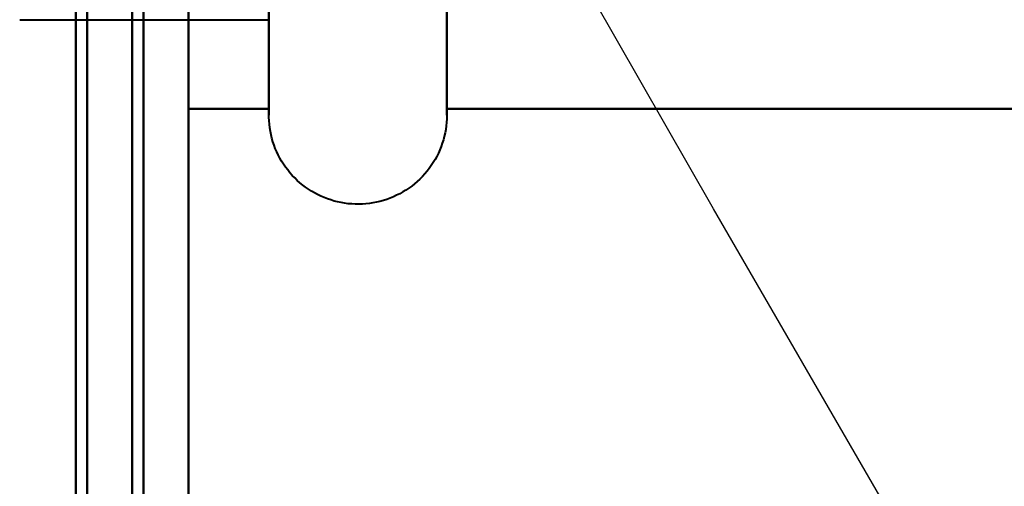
# Model space of a CAD drawing. Header units: millimetres. Extents: x -695 to 695, y -1115 to 611.
# Tile 19 of 87: x -536.97 to -528.22, y -304.9 to -300.75. Entities that reach past the tile are written whole.
import ezdxf

# ---------------------------------------------------------------- set-up
doc = ezdxf.new("R2010")
doc.units = ezdxf.units.MM
doc.layers.add('G-IMPT', color=8, linetype='Continuous', lineweight=40)

# ---------------------------------------------------------------- blocks, each defined once
blk = doc.blocks.new('NEXA 700 CALQUES_dwg-751640-Niveau de réf_')
at = {"layer": 'G-IMPT'}
for p, q in [((-534.7548, -311.6), (-534.7548, -305.45)), ((-534.7548, -311.6), (-534.7548, -305.45)), ((-534.7548, -311.6), (-534.7548, -305.45)), ((-534.7548, -311.6), (-534.7548, -305.45)), ((-533.1739, -305.45), (-533.1739, -311.6)), ((-533.1739, -305.45), (-533.1739, -311.6)), ((-533.1739, -305.45), (-533.1739, -311.6)), ((-533.1739, -305.45), (-533.1739, -311.6)), ((-536.9696, -310.75), (-534.7548, -310.75)), ((-536.9696, -310.75), (-534.7548, -310.75)), ((-536.9696, -310.75), (-534.7548, -310.75))]:
    blk.add_line(p, q, dxfattribs=at)
at = {"layer": 'G-IMPT', "flags": 128}
for points in [[(-536.4696, 351.4), (-536.4696, 179.95), (-536.4696, 8.5), (-536.4696, -162.95), (-536.4696, -334.4)], [(-536.4696, -334.4), (-536.4696, -162.95), (-536.4696, 8.5), (-536.4696, 179.95), (-536.4696, 351.4)], [(-536.4696, 351.4), (-536.4696, 179.95), (-536.4696, 8.5), (-536.4696, -162.95), (-536.4696, -334.4)], [(-536.3696, -334.4), (-536.3696, -162.95), (-536.3696, 8.5), (-536.3696, 179.95), (-536.3696, 351.4)], [(-536.3696, 351.4), (-536.3696, 179.95), (-536.3696, 8.5), (-536.3696, -162.95), (-536.3696, -334.4)], [(-536.3696, -334.4), (-536.3696, -162.95), (-536.3696, 8.5), (-536.3696, 179.95), (-536.3696, 351.4)], [(-536.3696, -334.4), (-536.3696, -162.95), (-536.3696, 8.5), (-536.3696, 179.95), (-536.3696, 351.4)], [(-536.3696, -334.4), (-536.3696, -162.95), (-536.3696, 8.5), (-536.3696, 179.95), (-536.3696, 351.4)], [(-536.3696, 351.4), (-536.3696, 179.95), (-536.3696, 8.5), (-536.3696, -162.95), (-536.3696, -334.4)], [(-536.3696, 351.4), (-536.3696, 179.95), (-536.3696, 8.5), (-536.3696, -162.95), (-536.3696, -334.4)], [(-536.3696, 351.4), (-536.3696, 179.95), (-536.3696, 8.5), (-536.3696, -162.95), (-536.3696, -334.4)], [(-535.9696, 351), (-535.9696, 179.75), (-535.9696, 8.5), (-535.9696, -162.75), (-535.9696, -334)], [(-535.9696, -334), (-535.9696, -162.75), (-535.9696, 8.5), (-535.9696, 179.75), (-535.9696, 351)], [(-536.4696, 350.9), (-536.4696, 179.7), (-536.4696, 8.5), (-536.4696, -162.7), (-536.4696, -333.9)], [(-536.4696, 350.9), (-536.4696, 179.7), (-536.4696, 8.5), (-536.4696, -162.7), (-536.4696, -333.9)], [(-536.4696, -333.9), (-536.4696, -162.7), (-536.4696, 8.5), (-536.4696, 179.7), (-536.4696, 350.9)], [(-536.4696, -333.9), (-536.4696, -162.7), (-536.4696, 8.5), (-536.4696, 179.7), (-536.4696, 350.9)], [(-536.4696, 350.9), (-536.4696, 179.7), (-536.4696, 8.5), (-536.4696, -162.7), (-536.4696, -333.9)], [(-536.4696, -333.9), (-536.4696, -162.7), (-536.4696, 8.5), (-536.4696, 179.7), (-536.4696, 350.9)], [(-535.9696, -333.9), (-535.9696, -162.7), (-535.9696, 8.5), (-535.9696, 179.7), (-535.9696, 350.9)], [(-535.9696, 350.9), (-535.9696, 179.7), (-535.9696, 8.5), (-535.9696, -162.7), (-535.9696, -333.9)], [(-535.8696, 350.9), (-535.8696, 179.7), (-535.8696, 8.5), (-535.8696, -162.7), (-535.8696, -333.9)], [(-535.8696, -333.9), (-535.8696, -162.7), (-535.8696, 8.5), (-535.8696, 179.7), (-535.8696, 350.9)], [(-535.4696, 350.9), (-535.4696, 179.7), (-535.4696, 8.5), (-535.4696, -162.7), (-535.4696, -333.9)], [(-535.4696, -333.9), (-535.4696, -162.7), (-535.4696, 8.5), (-535.4696, 179.7), (-535.4696, 350.9)], [(-535.4696, 350.9), (-535.4696, 179.7), (-535.4696, 8.5), (-535.4696, -162.7), (-535.4696, -333.9)], [(-535.4696, 350.9), (-535.4696, 179.7), (-535.4696, 8.5), (-535.4696, -162.7), (-535.4696, -333.9)], [(-535.4696, 350.9), (-535.4696, 179.7), (-535.4696, 8.5), (-535.4696, -162.7), (-535.4696, -333.9)], [(-535.4696, -333.9), (-535.4696, -162.7), (-535.4696, 8.5), (-535.4696, 179.7), (-535.4696, 350.9)], [(-535.4696, -333.9), (-535.4696, -162.7), (-535.4696, 8.5), (-535.4696, 179.7), (-535.4696, 350.9)], [(-535.4696, -333.9), (-535.4696, -162.7), (-535.4696, 8.5), (-535.4696, 179.7), (-535.4696, 350.9)], [(-536.4696, -327.5), (-536.4696, -312.5), (-536.4696, -297.5), (-536.4696, -282.5), (-536.4696, -267.5)], [(-536.4696, -267.5), (-536.4696, -282.5), (-536.4696, -297.5), (-536.4696, -312.5), (-536.4696, -327.5)], [(-536.4696, -267.5), (-536.4696, -282.5), (-536.4696, -297.5), (-536.4696, -312.5), (-536.4696, -327.5)], [(-536.4696, -327.5), (-536.4696, -312.5), (-536.4696, -297.5), (-536.4696, -282.5), (-536.4696, -267.5)], [(-536.4696, -267.5), (-536.4696, -282.5), (-536.4696, -297.5), (-536.4696, -312.5), (-536.4696, -327.5)], [(-536.4696, -327.5), (-536.4696, -312.5), (-536.4696, -297.5), (-536.4696, -282.5), (-536.4696, -267.5)], [(-536.4696, -327.5), (-536.4696, -312.5), (-536.4696, -297.5), (-536.4696, -282.5), (-536.4696, -267.5)], [(-536.4696, -267.5), (-536.4696, -282.5), (-536.4696, -297.5), (-536.4696, -312.5), (-536.4696, -327.5)], [(-535.4696, -267.5), (-535.4696, -282.5), (-535.4696, -297.5), (-535.4696, -312.5), (-535.4696, -327.5)], [(-535.4696, -327.5), (-535.4696, -312.5), (-535.4696, -297.5), (-535.4696, -282.5), (-535.4696, -267.5)], [(-535.4696, -267.5), (-535.4696, -282.5), (-535.4696, -297.5), (-535.4696, -312.5), (-535.4696, -327.5)], [(-535.4696, -327.5), (-535.4696, -312.5), (-535.4696, -297.5), (-535.4696, -282.5), (-535.4696, -267.5)], [(-535.4696, -267.5), (-535.4696, -282.5), (-535.4696, -297.5), (-535.4696, -312.5), (-535.4696, -327.5)], [(-535.4696, -327.5), (-535.4696, -312.5), (-535.4696, -297.5), (-535.4696, -282.5), (-535.4696, -267.5)], [(-535.4696, -267.5), (-535.4696, -282.5), (-535.4696, -297.5), (-535.4696, -312.5), (-535.4696, -327.5)], [(-535.4696, -327.5), (-535.4696, -312.5), (-535.4696, -297.5), (-535.4696, -282.5), (-535.4696, -267.5)], [(-534.7548, -310.6506), (-534.7548, -310.753), (-534.7548, -310.8502), (-534.7548, -310.942), (-534.7548, -311.0284), (-534.7548, -311.109), (-534.7548, -311.184), (-534.7548, -311.253), (-534.7548, -311.316), (-534.7548, -311.3729), (-534.7548, -311.4236), (-534.7548, -311.468), (-534.7548, -311.5061), (-534.7548, -311.5378), (-534.7548, -311.563), (-534.7548, -311.5817), (-534.7548, -311.5939), (-534.7548, -311.5996), (-534.7548, -311.6)], [(-534.7548, -311.6), (-534.7548, -311.5967), (-534.7548, -311.5869), (-534.7548, -311.5705), (-534.7548, -311.5476), (-534.7548, -311.5183), (-534.7548, -311.4825), (-534.7548, -311.4403), (-534.7548, -311.3919), (-534.7548, -311.3372), (-534.7548, -311.2764), (-534.7548, -311.2095), (-534.7548, -311.1367), (-534.7548, -311.0581), (-534.7548, -310.9737), (-534.7548, -310.8839), (-534.7548, -310.7886), (-534.7548, -310.688)], [(-534.7548, -310.6506), (-534.7548, -310.753), (-534.7548, -310.8502), (-534.7548, -310.942), (-534.7548, -311.0284), (-534.7548, -311.109), (-534.7548, -311.184), (-534.7548, -311.253), (-534.7548, -311.316), (-534.7548, -311.3729), (-534.7548, -311.4236), (-534.7548, -311.468), (-534.7548, -311.5061), (-534.7548, -311.5378), (-534.7548, -311.563), (-534.7548, -311.5817), (-534.7548, -311.5939), (-534.7548, -311.5996), (-534.7548, -311.6)], [(-534.7548, -311.6), (-534.7548, -311.5967), (-534.7548, -311.5869), (-534.7548, -311.5705), (-534.7548, -311.5476), (-534.7548, -311.5183), (-534.7548, -311.4825), (-534.7548, -311.4403), (-534.7548, -311.3919), (-534.7548, -311.3372), (-534.7548, -311.2764), (-534.7548, -311.2095), (-534.7548, -311.1367), (-534.7548, -311.0581), (-534.7548, -310.9737), (-534.7548, -310.8839), (-534.7548, -310.7886), (-534.7548, -310.688)], [(-533.1739, -311.6), (-533.1739, -311.5967), (-533.1739, -311.5869), (-533.1739, -311.5705), (-533.1739, -311.5476), (-533.1739, -311.5183), (-533.1739, -311.4825), (-533.1739, -311.4403), (-533.1739, -311.3919), (-533.1739, -311.3372), (-533.1739, -311.2764), (-533.1739, -311.2095), (-533.1739, -311.1367), (-533.1739, -311.0581), (-533.1739, -310.9737), (-533.1739, -310.8839), (-533.1739, -310.7886), (-533.1739, -310.688)], [(-533.1739, -310.6506), (-533.1739, -310.753), (-533.1739, -310.8502), (-533.1739, -310.942), (-533.1739, -311.0284), (-533.1739, -311.109), (-533.1739, -311.184), (-533.1739, -311.253), (-533.1739, -311.316), (-533.1739, -311.3729), (-533.1739, -311.4236), (-533.1739, -311.468), (-533.1739, -311.5061), (-533.1739, -311.5378), (-533.1739, -311.563), (-533.1739, -311.5817), (-533.1739, -311.5939), (-533.1739, -311.5996), (-533.1739, -311.6)], [(-533.1739, -311.6), (-533.1739, -311.5967), (-533.1739, -311.5869), (-533.1739, -311.5705), (-533.1739, -311.5476), (-533.1739, -311.5183), (-533.1739, -311.4825), (-533.1739, -311.4403), (-533.1739, -311.3919), (-533.1739, -311.3372), (-533.1739, -311.2764), (-533.1739, -311.2095), (-533.1739, -311.1367), (-533.1739, -311.0581), (-533.1739, -310.9737), (-533.1739, -310.8839), (-533.1739, -310.7886), (-533.1739, -310.688)], [(-533.1739, -310.6506), (-533.1739, -310.753), (-533.1739, -310.8502), (-533.1739, -310.942), (-533.1739, -311.0284), (-533.1739, -311.109), (-533.1739, -311.184), (-533.1739, -311.253), (-533.1739, -311.316), (-533.1739, -311.3729), (-533.1739, -311.4236), (-533.1739, -311.468), (-533.1739, -311.5061), (-533.1739, -311.5378), (-533.1739, -311.563), (-533.1739, -311.5817), (-533.1739, -311.5939), (-533.1739, -311.5996), (-533.1739, -311.6)], [(-535.4696, -309.5207), (-535.4696, -310.0259), (-535.4696, -310.5311), (-535.4696, -311.0363), (-535.4696, -311.5415)], [(-535.4696, -311.5415), (-535.4696, -311.0363), (-535.4696, -310.5311), (-535.4696, -310.0259), (-535.4696, -309.5207)], [(-535.4696, -309.5207), (-535.4696, -310.0259), (-535.4696, -310.5311), (-535.4696, -311.0363), (-535.4696, -311.5415)], [(-535.4696, -311.5415), (-535.4696, -311.0363), (-535.4696, -310.5311), (-535.4696, -310.0259), (-535.4696, -309.5207)], [(-535.4696, -309.5207), (-535.4696, -310.0259), (-535.4696, -310.5311), (-535.4696, -311.0363), (-535.4696, -311.5415)], [(-535.4696, -311.5415), (-535.4696, -311.0363), (-535.4696, -310.5311), (-535.4696, -310.0259), (-535.4696, -309.5207)], [(-535.4696, -309.5207), (-535.4696, -310.0259), (-535.4696, -310.5311), (-535.4696, -311.0363), (-535.4696, -311.5415)], [(-535.4696, -311.5415), (-535.4696, -311.0363), (-535.4696, -310.5311), (-535.4696, -310.0259), (-535.4696, -309.5207)], [(-535.4696, -309.5207), (-535.4696, -310.0259), (-535.4696, -310.5311), (-535.4696, -311.0363), (-535.4696, -311.5415)], [(-535.4696, -311.5415), (-535.4696, -311.0363), (-535.4696, -310.5311), (-535.4696, -310.0259), (-535.4696, -309.5207)], [(-535.4696, -309.5207), (-535.4696, -310.0259), (-535.4696, -310.5311), (-535.4696, -311.0363), (-535.4696, -311.5415)], [(-535.4696, -311.5415), (-535.4696, -311.0363), (-535.4696, -310.5311), (-535.4696, -310.0259), (-535.4696, -309.5207)], [(-535.4696, -309.5207), (-535.4696, -310.0259), (-535.4696, -310.5311), (-535.4696, -311.0363), (-535.4696, -311.5415)], [(-535.4696, -311.5415), (-535.4696, -311.0363), (-535.4696, -310.5311), (-535.4696, -310.0259), (-535.4696, -309.5207)], [(-535.4696, -309.5207), (-535.4696, -310.0259), (-535.4696, -310.5311), (-535.4696, -311.0363), (-535.4696, -311.5415)], [(-535.4696, -311.5415), (-535.4696, -311.0363), (-535.4696, -310.5311), (-535.4696, -310.0259), (-535.4696, -309.5207)], [(-534.7548, -311.5415), (-534.7548, -311.0363), (-534.7548, -310.5311), (-534.7548, -310.0259), (-534.7548, -309.5207)], [(-534.7548, -309.5207), (-534.7548, -310.0259), (-534.7548, -310.5311), (-534.7548, -311.0363), (-534.7548, -311.5415)], [(-534.7548, -311.5415), (-534.7548, -311.0363), (-534.7548, -310.5311), (-534.7548, -310.0259), (-534.7548, -309.5207)], [(-534.7548, -309.5207), (-534.7548, -310.0259), (-534.7548, -310.5311), (-534.7548, -311.0363), (-534.7548, -311.5415)], [(-534.7548, -311.5415), (-534.7548, -311.0363), (-534.7548, -310.5311), (-534.7548, -310.0259), (-534.7548, -309.5207)], [(-534.7548, -309.5207), (-534.7548, -310.0259), (-534.7548, -310.5311), (-534.7548, -311.0363), (-534.7548, -311.5415)], [(-534.7548, -311.5415), (-534.7548, -311.0363), (-534.7548, -310.5311), (-534.7548, -310.0259), (-534.7548, -309.5207)], [(-534.7548, -309.5207), (-534.7548, -310.0259), (-534.7548, -310.5311), (-534.7548, -311.0363), (-534.7548, -311.5415)], [(-534.7548, -311.6), (-534.7548, -311.5967), (-534.7548, -311.5869), (-534.7548, -311.5705), (-534.7548, -311.5476), (-534.7548, -311.5183), (-534.7548, -311.4825), (-534.7548, -311.4403), (-534.7548, -311.3919), (-534.7548, -311.3372), (-534.7548, -311.2764), (-534.7548, -311.2095), (-534.7548, -311.1367), (-534.7548, -311.0581), (-534.7548, -310.9737), (-534.7548, -310.8839), (-534.7548, -310.7886), (-534.7548, -310.688)], [(-534.7548, -310.6694), (-534.7548, -310.7709), (-534.7548, -310.8671), (-534.7548, -310.958), (-534.7548, -311.0433), (-534.7548, -311.123), (-534.7548, -311.1968), (-534.7548, -311.2648), (-534.7548, -311.3267), (-534.7548, -311.3825), (-534.7548, -311.4321), (-534.7548, -311.4754), (-534.7548, -311.5123), (-534.7548, -311.5428), (-534.7548, -311.5669), (-534.7548, -311.5844), (-534.7548, -311.5954), (-534.7548, -311.5999)], [(-534.7548, -311.6), (-534.7548, -311.5967), (-534.7548, -311.5869), (-534.7548, -311.5705), (-534.7548, -311.5476), (-534.7548, -311.5183), (-534.7548, -311.4825), (-534.7548, -311.4403), (-534.7548, -311.3919), (-534.7548, -311.3372), (-534.7548, -311.2764), (-534.7548, -311.2095), (-534.7548, -311.1367), (-534.7548, -311.0581), (-534.7548, -310.9737), (-534.7548, -310.8839), (-534.7548, -310.7886), (-534.7548, -310.688)], [(-534.7548, -310.6694), (-534.7548, -310.7709), (-534.7548, -310.8671), (-534.7548, -310.958), (-534.7548, -311.0433), (-534.7548, -311.123), (-534.7548, -311.1968), (-534.7548, -311.2648), (-534.7548, -311.3267), (-534.7548, -311.3825), (-534.7548, -311.4321), (-534.7548, -311.4754), (-534.7548, -311.5123), (-534.7548, -311.5428), (-534.7548, -311.5669), (-534.7548, -311.5844), (-534.7548, -311.5954), (-534.7548, -311.5999)], [(-533.1739, -311.5415), (-533.1739, -311.0363), (-533.1739, -310.5311), (-533.1739, -310.0259), (-533.1739, -309.5207)], [(-533.1739, -309.5207), (-533.1739, -310.0259), (-533.1739, -310.5311), (-533.1739, -311.0363), (-533.1739, -311.5415)], [(-533.1739, -309.5207), (-533.1739, -310.0259), (-533.1739, -310.5311), (-533.1739, -311.0363), (-533.1739, -311.5415)], [(-533.1739, -311.5415), (-533.1739, -311.0363), (-533.1739, -310.5311), (-533.1739, -310.0259), (-533.1739, -309.5207)], [(-533.1739, -311.5415), (-533.1739, -311.0363), (-533.1739, -310.5311), (-533.1739, -310.0259), (-533.1739, -309.5207)], [(-533.1739, -309.5207), (-533.1739, -310.0259), (-533.1739, -310.5311), (-533.1739, -311.0363), (-533.1739, -311.5415)], [(-533.1739, -309.5207), (-533.1739, -310.0259), (-533.1739, -310.5311), (-533.1739, -311.0363), (-533.1739, -311.5415)], [(-533.1739, -311.5415), (-533.1739, -311.0363), (-533.1739, -310.5311), (-533.1739, -310.0259), (-533.1739, -309.5207)], [(-533.1739, -310.6694), (-533.1739, -310.7709), (-533.1739, -310.8671), (-533.1739, -310.958), (-533.1739, -311.0433), (-533.1739, -311.123), (-533.1739, -311.1968), (-533.1739, -311.2648), (-533.1739, -311.3267), (-533.1739, -311.3825), (-533.1739, -311.4321), (-533.1739, -311.4754), (-533.1739, -311.5123), (-533.1739, -311.5428), (-533.1739, -311.5669), (-533.1739, -311.5844), (-533.1739, -311.5954), (-533.1739, -311.5999)], [(-533.1739, -311.6), (-533.1739, -311.5967), (-533.1739, -311.5869), (-533.1739, -311.5705), (-533.1739, -311.5476), (-533.1739, -311.5183), (-533.1739, -311.4825), (-533.1739, -311.4403), (-533.1739, -311.3919), (-533.1739, -311.3372), (-533.1739, -311.2764), (-533.1739, -311.2095), (-533.1739, -311.1367), (-533.1739, -311.0581), (-533.1739, -310.9737), (-533.1739, -310.8839), (-533.1739, -310.7886), (-533.1739, -310.688)], [(-533.1739, -310.6694), (-533.1739, -310.7709), (-533.1739, -310.8671), (-533.1739, -310.958), (-533.1739, -311.0433), (-533.1739, -311.123), (-533.1739, -311.1968), (-533.1739, -311.2648), (-533.1739, -311.3267), (-533.1739, -311.3825), (-533.1739, -311.4321), (-533.1739, -311.4754), (-533.1739, -311.5123), (-533.1739, -311.5428), (-533.1739, -311.5669), (-533.1739, -311.5844), (-533.1739, -311.5954), (-533.1739, -311.5999)], [(-533.1739, -311.6), (-533.1739, -311.5967), (-533.1739, -311.5869), (-533.1739, -311.5705), (-533.1739, -311.5476), (-533.1739, -311.5183), (-533.1739, -311.4825), (-533.1739, -311.4403), (-533.1739, -311.3919), (-533.1739, -311.3372), (-533.1739, -311.2764), (-533.1739, -311.2095), (-533.1739, -311.1367), (-533.1739, -311.0581), (-533.1739, -310.9737), (-533.1739, -310.8839), (-533.1739, -310.7886), (-533.1739, -310.688)], [(-535.4696, -311.5415), (-535.2909, -311.5415), (-535.1122, -311.5415), (-534.9335, -311.5415), (-534.7548, -311.5415)], [(-534.7548, -311.5415), (-534.9335, -311.5415), (-535.1122, -311.5415), (-535.2909, -311.5415), (-535.4696, -311.5415)], [(-535.4696, -311.5415), (-535.2909, -311.5415), (-535.1122, -311.5415), (-534.9335, -311.5415), (-534.7548, -311.5415)], [(-534.7548, -311.5415), (-534.9335, -311.5415), (-535.1122, -311.5415), (-535.2909, -311.5415), (-535.4696, -311.5415)], [(-535.4696, -311.5415), (-535.2909, -311.5415), (-535.1122, -311.5415), (-534.9335, -311.5415), (-534.7548, -311.5415)], [(-534.7548, -311.5415), (-534.9335, -311.5415), (-535.1122, -311.5415), (-535.2909, -311.5415), (-535.4696, -311.5415)], [(-535.4696, -311.5415), (-535.2909, -311.5415), (-535.1122, -311.5415), (-534.9335, -311.5415), (-534.7548, -311.5415)], [(-534.7548, -311.5415), (-534.9335, -311.5415), (-535.1122, -311.5415), (-535.2909, -311.5415), (-535.4696, -311.5415)], [(-523.1739, -311.5415), (-525.6739, -311.5415), (-528.1739, -311.5415), (-530.6739, -311.5415), (-533.1739, -311.5415)], [(-533.1739, -311.5415), (-530.6739, -311.5415), (-528.1739, -311.5415), (-525.6739, -311.5415), (-523.1739, -311.5415)], [(-533.1739, -311.5415), (-530.6739, -311.5415), (-528.1739, -311.5415), (-525.6739, -311.5415), (-523.1739, -311.5415)], [(-523.1739, -311.5415), (-525.6739, -311.5415), (-528.1739, -311.5415), (-530.6739, -311.5415), (-533.1739, -311.5415)], [(-523.1739, -311.5415), (-525.6739, -311.5415), (-528.1739, -311.5415), (-530.6739, -311.5415), (-533.1739, -311.5415)], [(-533.1739, -311.5415), (-530.6739, -311.5415), (-528.1739, -311.5415), (-525.6739, -311.5415), (-523.1739, -311.5415)], [(-533.1739, -311.5415), (-530.6739, -311.5415), (-528.1739, -311.5415), (-525.6739, -311.5415), (-523.1739, -311.5415)], [(-523.1739, -311.5415), (-525.6739, -311.5415), (-528.1739, -311.5415), (-530.6739, -311.5415), (-533.1739, -311.5415)], [(-533.1739, -311.6), (-533.1745, -311.6316), (-533.1764, -311.6632), (-533.1796, -311.6946), (-533.184, -311.7259), (-533.1897, -311.757), (-533.1966, -311.7879), (-533.2047, -311.8184), (-533.214, -311.8486), (-533.2246, -311.8784), (-533.2363, -311.9078), (-533.2492, -311.9367), (-533.2632, -311.965), (-533.2784, -311.9927), (-533.2946, -312.0199), (-533.312, -312.0463), (-533.3303, -312.072), (-533.3497, -312.097), (-533.3701, -312.1212), (-533.3914, -312.1445), (-533.4136, -312.167), (-533.4367, -312.1886), (-533.4607, -312.2092), (-533.4855, -312.2289), (-533.511, -312.2475), (-533.5373, -312.2651), (-533.5642, -312.2817), (-533.5918, -312.2971), (-533.62, -312.3115), (-533.6487, -312.3247), (-533.6779, -312.3367), (-533.7076, -312.3476), (-533.7377, -312.3572), (-533.7682, -312.3657), (-533.7989, -312.3729), (-533.83, -312.3789), (-533.8612, -312.3837), (-533.8927, -312.3872), (-533.9242, -312.3894), (-533.9558, -312.3904), (-533.9874, -312.3901), (-534.019, -312.3885), (-534.0505, -312.3857), (-534.0818, -312.3816), (-534.113, -312.3763), (-534.1439, -312.3698), (-534.1746, -312.362), (-534.2049, -312.3529), (-534.2348, -312.3427), (-534.2643, -312.3313), (-534.2933, -312.3187), (-534.3217, -312.305), (-534.3496, -312.2901), (-534.3769, -312.2742), (-534.4036, -312.2571), (-534.4295, -312.2391), (-534.4547, -312.2199), (-534.4791, -312.1998), (-534.5027, -312.1788), (-534.5254, -312.1568), (-534.5472, -312.1339), (-534.5681, -312.1102), (-534.588, -312.0856), (-534.6069, -312.0603), (-534.6248, -312.0342), (-534.6416, -312.0075), (-534.6574, -311.9801), (-534.672, -311.952), (-534.6855, -311.9235), (-534.6979, -311.8944), (-534.7091, -311.8648), (-534.7191, -311.8348), (-534.7279, -311.8044), (-534.7354, -311.7737), (-534.7418, -311.7427), (-534.7468, -311.7115), (-534.7507, -311.6802), (-534.7533, -311.6487), (-534.7546, -311.6171), (-534.7548, -311.6)], [(-533.1739, -311.6), (-533.1745, -311.6316), (-533.1764, -311.6632), (-533.1796, -311.6946), (-533.184, -311.7259), (-533.1897, -311.757), (-533.1966, -311.7879), (-533.2047, -311.8184), (-533.214, -311.8486), (-533.2246, -311.8784), (-533.2363, -311.9078), (-533.2492, -311.9367), (-533.2632, -311.965), (-533.2784, -311.9927), (-533.2946, -312.0199), (-533.312, -312.0463), (-533.3303, -312.072), (-533.3497, -312.097), (-533.3701, -312.1212), (-533.3914, -312.1445), (-533.4136, -312.167), (-533.4367, -312.1886), (-533.4607, -312.2092), (-533.4855, -312.2289), (-533.511, -312.2475), (-533.5373, -312.2651), (-533.5642, -312.2817), (-533.5918, -312.2971), (-533.62, -312.3115), (-533.6487, -312.3247), (-533.6779, -312.3367), (-533.7076, -312.3476), (-533.7377, -312.3572), (-533.7682, -312.3657), (-533.7989, -312.3729), (-533.83, -312.3789), (-533.8612, -312.3837), (-533.8927, -312.3872), (-533.9242, -312.3894), (-533.9558, -312.3904), (-533.9874, -312.3901), (-534.019, -312.3885), (-534.0505, -312.3857), (-534.0818, -312.3816), (-534.113, -312.3763), (-534.1439, -312.3698), (-534.1746, -312.362), (-534.2049, -312.3529), (-534.2348, -312.3427), (-534.2643, -312.3313), (-534.2933, -312.3187), (-534.3217, -312.305), (-534.3496, -312.2901), (-534.3769, -312.2742), (-534.4036, -312.2571), (-534.4295, -312.2391), (-534.4547, -312.2199), (-534.4791, -312.1998), (-534.5027, -312.1788), (-534.5254, -312.1568), (-534.5472, -312.1339), (-534.5681, -312.1102), (-534.588, -312.0856), (-534.6069, -312.0603), (-534.6248, -312.0342), (-534.6416, -312.0075), (-534.6574, -311.9801), (-534.672, -311.952), (-534.6855, -311.9235), (-534.6979, -311.8944), (-534.7091, -311.8648), (-534.7191, -311.8348), (-534.7279, -311.8044), (-534.7354, -311.7737), (-534.7418, -311.7427), (-534.7468, -311.7115), (-534.7507, -311.6802), (-534.7533, -311.6487), (-534.7546, -311.6171), (-534.7548, -311.6)], [(-533.1739, -311.6), (-533.1745, -311.6316), (-533.1764, -311.6632), (-533.1796, -311.6946), (-533.184, -311.7259), (-533.1897, -311.757), (-533.1966, -311.7879), (-533.2047, -311.8184), (-533.214, -311.8486), (-533.2246, -311.8784), (-533.2363, -311.9078), (-533.2492, -311.9367), (-533.2632, -311.965), (-533.2784, -311.9927), (-533.2946, -312.0199), (-533.312, -312.0463), (-533.3303, -312.072), (-533.3497, -312.097), (-533.3701, -312.1212), (-533.3914, -312.1445), (-533.4136, -312.167), (-533.4367, -312.1886), (-533.4607, -312.2092), (-533.4855, -312.2289), (-533.511, -312.2475), (-533.5373, -312.2651), (-533.5642, -312.2817), (-533.5918, -312.2971), (-533.62, -312.3115), (-533.6487, -312.3247), (-533.6779, -312.3367), (-533.7076, -312.3476), (-533.7377, -312.3572), (-533.7682, -312.3657), (-533.7989, -312.3729), (-533.83, -312.3789), (-533.8612, -312.3837), (-533.8927, -312.3872), (-533.9242, -312.3894), (-533.9558, -312.3904), (-533.9874, -312.3901), (-534.019, -312.3885), (-534.0505, -312.3857), (-534.0818, -312.3816), (-534.113, -312.3763), (-534.1439, -312.3698), (-534.1746, -312.362), (-534.2049, -312.3529), (-534.2348, -312.3427), (-534.2643, -312.3313), (-534.2933, -312.3187), (-534.3217, -312.305), (-534.3496, -312.2901), (-534.3769, -312.2742), (-534.4036, -312.2571), (-534.4295, -312.2391), (-534.4547, -312.2199), (-534.4791, -312.1998), (-534.5027, -312.1788), (-534.5254, -312.1568), (-534.5472, -312.1339), (-534.5681, -312.1102), (-534.588, -312.0856), (-534.6069, -312.0603), (-534.6248, -312.0342), (-534.6416, -312.0075), (-534.6574, -311.9801), (-534.672, -311.952), (-534.6855, -311.9235), (-534.6979, -311.8944), (-534.7091, -311.8648), (-534.7191, -311.8348), (-534.7279, -311.8044), (-534.7354, -311.7737), (-534.7418, -311.7427), (-534.7468, -311.7115), (-534.7507, -311.6802), (-534.7533, -311.6487), (-534.7546, -311.6171), (-534.7548, -311.6)], [(-533.1739, -311.6), (-533.1745, -311.6316), (-533.1764, -311.6632), (-533.1796, -311.6946), (-533.184, -311.7259), (-533.1897, -311.757), (-533.1966, -311.7879), (-533.2047, -311.8184), (-533.214, -311.8486), (-533.2246, -311.8784), (-533.2363, -311.9078), (-533.2492, -311.9367), (-533.2632, -311.965), (-533.2784, -311.9927), (-533.2946, -312.0199), (-533.312, -312.0463), (-533.3303, -312.072), (-533.3497, -312.097), (-533.3701, -312.1212), (-533.3914, -312.1445), (-533.4136, -312.167), (-533.4367, -312.1886), (-533.4607, -312.2092), (-533.4855, -312.2289), (-533.511, -312.2475), (-533.5373, -312.2651), (-533.5642, -312.2817), (-533.5918, -312.2971), (-533.62, -312.3115), (-533.6487, -312.3247), (-533.6779, -312.3367), (-533.7076, -312.3476), (-533.7377, -312.3572), (-533.7682, -312.3657), (-533.7989, -312.3729), (-533.83, -312.3789), (-533.8612, -312.3837), (-533.8927, -312.3872), (-533.9242, -312.3894), (-533.9558, -312.3904), (-533.9874, -312.3901), (-534.019, -312.3885), (-534.0505, -312.3857), (-534.0818, -312.3816), (-534.113, -312.3763), (-534.1439, -312.3698), (-534.1746, -312.362), (-534.2049, -312.3529), (-534.2348, -312.3427), (-534.2643, -312.3313), (-534.2933, -312.3187), (-534.3217, -312.305), (-534.3496, -312.2901), (-534.3769, -312.2742), (-534.4036, -312.2571), (-534.4295, -312.2391), (-534.4547, -312.2199), (-534.4791, -312.1998), (-534.5027, -312.1788), (-534.5254, -312.1568), (-534.5472, -312.1339), (-534.5681, -312.1102), (-534.588, -312.0856), (-534.6069, -312.0603), (-534.6248, -312.0342), (-534.6416, -312.0075), (-534.6574, -311.9801), (-534.672, -311.952), (-534.6855, -311.9235), (-534.6979, -311.8944), (-534.7091, -311.8648), (-534.7191, -311.8348), (-534.7279, -311.8044), (-534.7354, -311.7737), (-534.7418, -311.7427), (-534.7468, -311.7115), (-534.7507, -311.6802), (-534.7533, -311.6487), (-534.7546, -311.6171), (-534.7548, -311.6)]]:
    blk.add_lwpolyline(points, dxfattribs=at)

msp = doc.modelspace()

# ---------------------------------------------------------------- linework, layer by layer
at = {"color": 94, "lineweight": 30}
msp.add_circle((-1.9696, 1), 609.6, dxfattribs=at)

# ---------------------------------------------------------------- block references
at = {"layer": 'G-IMPT'}
msp.add_blockref('NEXA 700 CALQUES_dwg-751640-Niveau de réf_', (0, 10), dxfattribs=at)

doc.saveas('drawing.dxf')
